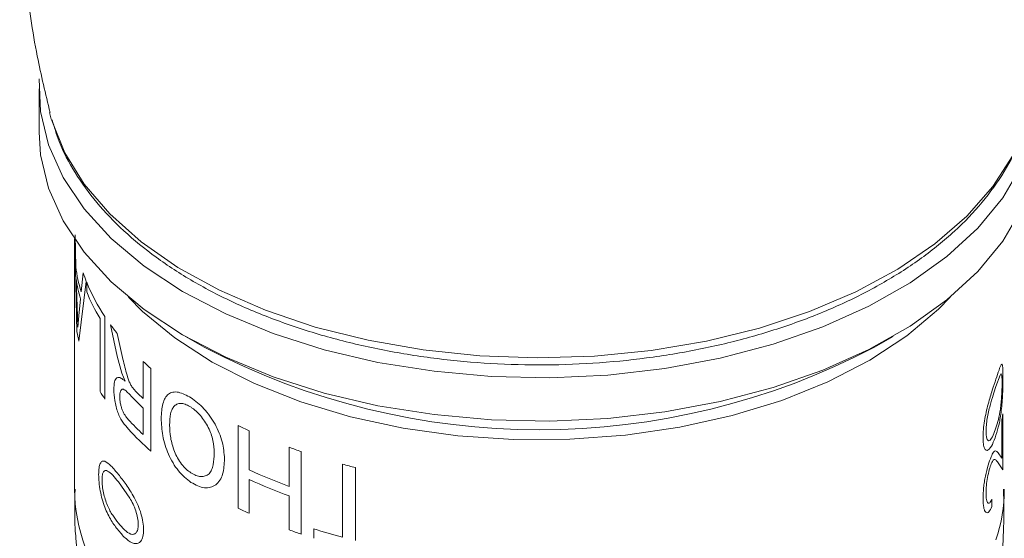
# Model space of a CAD drawing. Header units: millimetres. Extents: x 3 to 556, y 2 to 429.
# Tile 55 of 57: x 464 to 484, y 354 to 365. Entities that reach past the tile are written whole.
import ezdxf

# ---------------------------------------------------------------- set-up
doc = ezdxf.new("R2010")
doc.units = ezdxf.units.MM
doc.header["$LTSCALE"] = 2

msp = doc.modelspace()

# ---------------------------------------------------------------- linework, layer by layer
at = {"color": 7, "linetype": 'Continuous', "lineweight": 0}
for p, q in [((464.7009258, 363.1496633), (464.7009258, 362.2922931)), ((464.9089455, 362.6789305), (464.9444898, 362.5464832)), ((465.4135144, 360.2590057), (465.4282237, 359.6254306)), ((465.4009264, 360.1814431), (465.4009264, 355.2292175)), ((465.5331147, 359.1371723), (465.5743205, 359.5104608)), ((465.4351522, 359.3881251), (465.4539399, 358.8472743)), ((465.6369178, 359.3415202), (465.4918075, 358.1589842)), ((465.6446405, 359.1339417), (465.6446405, 359.3223722)), ((465.488688, 358.6618645), (465.5191522, 358.9971001)), ((465.4539399, 358.8472743), (465.4708691, 358.4384346)), ((465.4708691, 358.4384346), (465.488688, 358.6618645)), ((465.9087597, 357.1635153), (465.9087597, 358.6081636)), ((466.0052404, 358.6435979), (466.0052404, 357.0105191)), ((466.2480168, 357.8599038), (466.1158284, 358.4840605)), ((466.2460016, 358.3132199), (466.3533826, 357.8386003)), ((467.5994321, 358.2517304), (467.9702029, 358.0376225)), ((481.2316491, 358.0376219), (481.6024202, 358.2517301)), ((466.3385265, 357.527586), (466.2480168, 357.8599038)), ((466.7634829, 357.0224843), (466.7634829, 357.7552785)), ((466.4080704, 357.3668545), (466.3385265, 357.527586)), ((466.914856, 357.6178974), (466.914856, 355.9848185)), ((483.7174892, 357.4849968), (483.6363483, 357.2604043)), ((466.5479512, 357.2433705), (466.6160911, 357.1658913)), ((466.7634829, 356.3106302), (466.7634829, 356.8340538)), ((483.7709571, 356.7224955), (483.7709571, 355.6128341)), ((483.7521365, 355.8446344), (483.7521365, 356.6045802)), ((468.6414237, 354.8575161), (468.6414237, 356.4905949)), ((468.8590661, 356.387039), (468.8590661, 355.6123707)), ((469.651114, 355.2852221), (469.651114, 356.0598905)), ((469.8911525, 355.9744046), (469.8911525, 354.3413257)), ((483.6818233, 355.9476518), (483.7521365, 355.8446344)), ((483.7709571, 355.6128341), (483.6672014, 355.7722741)), ((470.706457, 354.2803603), (470.706457, 355.7250087)), ((470.9637796, 355.6583541), (470.9637796, 354.2137058)), ((466.4973226, 355.056097), (466.2714939, 355.3772245)), ((468.8590661, 355.4239401), (468.8590661, 354.7539601)), ((469.651114, 354.4268116), (469.651114, 355.0967916)), ((483.556051, 355.0333341), (483.556051, 354.8867777)), ((470.1356174, 354.2601276), (470.1356174, 354.4485581)), ((465.4314986, 354.2611182), (465.4545141, 353.9694102))]:
    msp.add_line(p, q, dxfattribs=at)
at = {"color": 8, "linetype": 'Continuous', "lineweight": 0}
msp.add_line((465.452659, 358.3412189), (465.4078193, 360.2184799), dxfattribs=at)
at = {"color": 7, "linetype": 'Continuous', "lineweight": 0, "flags": 128}
for points in [[(484.1417983, 361.6242942), (483.7705335, 360.9951886), (483.2752645, 360.3952178), (482.6626914, 359.832497), (481.9410965, 359.3146352), (481.1202389, 358.8486356), (480.2112186, 358.4408), (479.2263265, 358.0966427), (478.1788861, 357.8208199), (477.0830591, 357.6170602), (475.9536652, 357.4881192), (474.805979, 357.4357416), (473.6555187, 357.4606345), (472.5178439, 357.5624619), (471.4083397, 357.739847), (470.3420096, 357.9903904), (469.3332736, 358.3107038), (468.3957741, 358.6964563), (467.5421874, 359.1424301), (466.7840595, 359.6425956), (466.1316411, 360.1901879), (465.5937541, 360.7778015), (465.1776752, 361.3974918), (464.8890279, 362.0408753), (464.731718, 362.6992542), (464.7069627, 363.349201)], [(484.1417983, 360.766924), (483.7705335, 360.1378184), (483.2752645, 359.5378476), (482.6626914, 358.9751268), (481.9410965, 358.457265), (481.1202389, 357.9912654), (480.2112186, 357.5834298), (479.2263265, 357.2392725), (478.1788861, 356.9634497), (477.0830591, 356.75969), (475.9536652, 356.630749), (474.805979, 356.5783714), (473.6555187, 356.6032643), (472.5178439, 356.7050917), (471.4083397, 356.8824768), (470.3420096, 357.1330202), (469.3332736, 357.4533336), (468.3957741, 357.8390861), (467.5421874, 358.2850599), (466.7840595, 358.7852254), (466.1316411, 359.3328177), (465.5937541, 359.9204313), (465.1776752, 360.5401216), (464.8890279, 361.1835051), (464.731718, 361.841884), (464.7009258, 362.2922931)]]:
    msp.add_lwpolyline(points, dxfattribs=at)
at = {"color": 8, "linetype": 'Continuous', "lineweight": 0, "flags": 128}
for points in [[(464.9444898, 362.5464832), (464.9519472, 362.521065), (465.209604, 361.88087), (465.5942625, 361.2622716), (466.1007204, 360.673635), (466.722129, 360.1229208), (467.4500844, 359.6175763), (468.2747425, 359.1644356), (469.1849522, 358.7696272), (470.1684033, 358.4384893), (471.211796, 358.1755001), (472.3010214, 357.9842166), (473.4213505, 357.8672262), (474.5576278, 357.826108), (475.6944948, 357.8614225), (476.8165697, 357.9726878), (477.9086839, 358.1584023), (478.9560657, 358.4160534), (479.9445519, 358.7421566), (480.8607753, 359.1323029), (481.6923425, 359.5812137), (482.4280144, 360.0828224), (483.0578339, 360.6303409), (483.5732925, 361.2163694), (483.9674133, 361.83298)], [(482.7278944, 359.0285825), (482.4980523, 358.793169), (481.8715789, 358.2635181), (481.1390835, 357.7813226), (480.3112443, 357.3536112), (479.4001378, 356.9866241), (478.419049, 356.685712), (477.382281, 356.455261), (476.3049557, 356.2986336), (475.2027833, 356.2181141), (474.0918313, 356.2148738), (472.9883064, 356.2889639), (471.9082947, 356.4393005), (470.867549, 356.6636936), (469.8812435, 356.9588699), (468.9637618, 357.3205254), (468.128484, 357.7433871), (467.3875879, 358.2212874), (466.7518774, 358.7472576), (466.4739594, 359.0285826)]]:
    msp.add_lwpolyline(points, dxfattribs=at)
at = {"color": 7, "linetype": 'Continuous', "lineweight": 0}
for centre, radius, start, end in [((468.6093313, 360.053422), 3.2097698, 187.66265344, 196.5861393), ((468.86373, 360.6332134), 3.4757429, 198.84597759, 201.81623031), ((468.6081473, 359.8652129), 3.2086618, 188.550871, 195.69717126), ((469.2484018, 360.8017041), 3.8955768, 202.31798562, 213.64109947), ((469.1708678, 360.5760776), 3.809729, 202.24329454, 211.1010888), ((469.8981329, 361.2309994), 4.6745588, 215.98942794, 218.62223709), ((468.6049809, 358.9230928), 3.2055749, 190.45827021, 193.79027703), ((474.6009265, 370.7034599), 14.2965008, 242.36738228, 297.63261279), ((470.9152655, 362.1778232), 6.0659872, 226.8086986, 228.73961848), ((469.5129444, 359.3294258), 4.2049157, 211.00347878, 213.46827737), ((470.6988877, 361.2146875), 5.7499547, 224.76043205, 226.80970495), ((470.6077371, 360.9324402), 5.6191692, 222.97390596, 226.83260699), ((480.6537476, 357.1595758), 3.147703, 349.84465395, 352.01829495), ((470.5861671, 360.3870637), 5.5884008, 222.52991201, 226.83992303), ((470.6968299, 360.3069588), 5.7431893, 222.65196261, 228.81331578), ((473.0234652, 365.4197976), 9.9465044, 243.86032169, 245.24874237), ((473.7135148, 367.0870821), 11.7516831, 249.77627846, 251.01862125), ((473.3947614, 365.471211), 10.8521549, 245.29455364, 249.82015048), ((474.1778198, 368.5963188), 13.3312034, 254.9065697, 256.04902786), ((473.3947614, 365.2827805), 10.8521549, 245.29455364, 249.82015048), ((473.0234652, 363.7867188), 9.9465044, 243.86032169, 245.24874237), ((473.7135148, 365.4540032), 11.7516831, 249.77627846, 251.01862125), ((474.0251374, 366.5962714), 12.755207, 252.24569474, 254.91911442)]:
    msp.add_arc(centre, radius, start, end, dxfattribs=at)
at = {"color": 8, "linetype": 'Continuous', "lineweight": 0}
for centre, radius, start, end in [((468.9205598, 355.2991242), 3.5203277, 181.13785383, 219.12568321), ((480.6469512, 355.2346519), 3.1539806, 341.38020029, 359.90129242)]:
    msp.add_arc(centre, radius, start, end, dxfattribs=at)
at = {"color": 7, "linetype": 'Continuous', "lineweight": 0}
for points, knots in [([(464.7214072, 371.4399496), (464.6311903, 370.9393017), (464.4487421, 369.9268267), (464.3269092, 368.3818757), (464.3148996, 366.8299994), (464.4271632, 365.2971829), (464.6226754, 363.9088615), (464.8304284, 363.0479894), (464.9197378, 362.6779159)], [0, 0, 0, 0, 0.1728245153, 0.3495081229, 0.5247827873, 0.6984829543, 0.8703832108, 1, 1, 1, 1]), ([(464.9600097, 362.5371203), (465.0016749, 362.393332), (465.1055541, 362.0348398), (465.4021474, 361.4848914), (465.8286513, 360.8916146), (466.3671238, 360.3307991), (467.0062751, 359.808548), (467.7396746, 359.3321835), (468.5569721, 358.9079183), (469.4473025, 358.5409006), (470.3991393, 358.2351869), (471.4007782, 357.9939044), (472.4401761, 357.819502), (473.5049926, 357.7136761), (474.5826561, 357.67751), (475.6604649, 357.7113149), (476.7257117, 357.814765), (477.7658557, 357.9867875), (478.7686795, 358.2257181), (479.7224087, 358.5292075), (480.6157848, 358.8944575), (481.4380457, 359.3180858), (482.1791028, 359.7962377), (482.8284724, 360.3243684), (483.3786278, 360.896474), (483.8133491, 361.5064959), (484.1036043, 362.0488196), (484.1991084, 362.3928885), (484.2330596, 362.5152029)], [0, 0, 0, 0, 0.02562847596, 0.06389677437, 0.10264033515, 0.14186891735, 0.18146719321, 0.22128115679, 0.26118295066, 0.30107937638, 0.34093754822, 0.38075053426, 0.42052307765, 0.46026590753, 0.49999216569, 0.53971614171, 0.57945052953, 0.61920783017, 0.6590032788, 0.69885160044, 0.73876575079, 0.77875311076, 0.81880946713, 0.85890424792, 0.89894120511, 0.93877918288, 0.97823638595, 1, 1, 1, 1]), ([(466.3533826, 357.8386003), (466.3781474, 357.7351994), (466.4152732, 357.5801871), (466.4690882, 357.3987616), (466.5111001, 357.3027509), (466.5356638, 357.26317), (466.5479512, 357.2433705)], [0, 0, 0, 0, 0.50040250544, 0.75017225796, 0.87502914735, 1, 1, 1, 1]), ([(483.6364991, 357.4074211), (483.6573615, 357.4717206), (483.6990129, 357.6000929), (483.7361947, 357.697072), (483.7570854, 357.7058373), (483.7676896, 357.6649966), (483.7739133, 357.5805385), (483.774604, 357.4898864), (483.7749493, 357.44456)], [0, 0, 0, 0, 0.2505016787, 0.5001200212, 0.630106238, 0.750140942, 0.8750693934, 1, 1, 1, 1]), ([(483.7572681, 357.3314957), (483.7567492, 357.3684856), (483.7557096, 357.4426041), (483.7476913, 357.5020189), (483.7351964, 357.5176116), (483.7234392, 357.495956), (483.7174892, 357.4849968)], [0, 0, 0, 0, 0.2504499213, 0.5018396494, 0.7478967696, 1, 1, 1, 1]), ([(466.1805015, 357.2043928), (466.1829895, 357.2582485), (466.1867325, 357.3392694), (466.2139469, 357.4051924), (466.2506862, 357.446436), (466.3158892, 357.4407614), (466.3773002, 357.3915248), (466.4080704, 357.3668545)], [0, 0, 0, 0, 0.2495363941, 0.3754042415, 0.5001120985, 0.7495287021, 1, 1, 1, 1]), ([(483.3798918, 356.2550818), (483.3812921, 356.3057186), (483.3840925, 356.4069889), (483.4073024, 356.5808775), (483.4410854, 356.7546009), (483.4948368, 356.9698353), (483.5662981, 357.2001522), (483.613072, 357.3382526), (483.6364991, 357.4074211)], [0, 0, 0, 0, 0.1249094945, 0.2498110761, 0.3711418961, 0.4998875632, 0.7495151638, 1, 1, 1, 1]), ([(483.6363483, 356.4438619), (483.6528071, 356.4971661), (483.6856714, 356.6036015), (483.7179857, 356.7708301), (483.7379285, 356.9356695), (483.7488796, 357.0719915), (483.7544916, 357.1868256), (483.7569255, 357.2733595), (483.7571539, 357.3121123), (483.7572681, 357.3314957)], [0, 0, 0, 0, 0.2504718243, 0.5001308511, 0.6251361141, 0.7499781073, 0.8748214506, 0.9373880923, 1, 1, 1, 1]), ([(483.7749493, 357.44456), (483.7746073, 357.394346), (483.7739198, 357.2934355), (483.7676555, 357.1181748), (483.7568554, 356.9442488), (483.7360494, 356.7304838), (483.6989933, 356.5049239), (483.6575773, 356.3676326), (483.6364991, 356.2977598)], [0, 0, 0, 0, 0.1245502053, 0.2502968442, 0.3723935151, 0.4983976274, 0.7447151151, 1, 1, 1, 1]), ([(466.4728123, 356.4156996), (466.43476, 356.459539), (466.3776856, 356.5252934), (466.3071664, 356.6387632), (466.259654, 356.7437966), (466.2240413, 356.8626411), (466.189445, 357.0239203), (466.1840752, 357.1322779), (466.1805015, 357.2043928)], [0, 0, 0, 0, 0.2505686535, 0.3758261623, 0.500757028, 0.625787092, 0.7509510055, 1, 1, 1, 1]), ([(466.4963921, 357.1020481), (466.4719198, 357.1275475), (466.4352149, 357.165793), (466.3886623, 357.201702), (466.3567305, 357.212723), (466.3299847, 357.202681), (466.3118678, 357.1696474), (466.3000488, 357.1228209), (466.2987288, 357.08181), (466.2980688, 357.0613046)], [0, 0, 0, 0, 0.2503024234, 0.3754187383, 0.5003617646, 0.6217034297, 0.7499744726, 0.874987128, 1, 1, 1, 1]), ([(467.1179399, 356.6331124), (467.1236509, 356.7354261), (467.1322798, 356.8900161), (467.1944773, 357.0374393), (467.2607704, 357.1170947), (467.3501756, 357.1556379), (467.4937217, 357.1547028), (467.6232346, 357.0854027), (467.7086319, 357.039708)], [0, 0, 0, 0, 0.2498615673, 0.3775264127, 0.5003565, 0.6219785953, 0.7507425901, 1, 1, 1, 1]), ([(483.6363483, 357.2604043), (483.6183356, 357.20652), (483.5823498, 357.0988697), (483.5296643, 356.9265002), (483.4885896, 356.7652026), (483.4622938, 356.6308437), (483.4429745, 356.4930745), (483.4403491, 356.4129888), (483.4390505, 356.373376)], [0, 0, 0, 0, 0.2504537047, 0.5003566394, 0.6269802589, 0.7500754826, 0.8763798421, 1, 1, 1, 1]), ([(466.2980688, 357.0613046), (466.3001071, 357.0205976), (466.3031849, 356.9591296), (466.3247096, 356.8677992), (466.3462974, 356.8019689), (466.3732832, 356.7423767), (466.4134597, 356.6735397), (466.4462016, 356.6350174), (466.4679374, 356.6094443)], [0, 0, 0, 0, 0.2490953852, 0.3761371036, 0.4996919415, 0.6212804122, 0.748586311, 1, 1, 1, 1]), ([(467.7094275, 356.8507513), (467.6772885, 356.8698998), (467.6130297, 356.9081854), (467.5229833, 356.9314208), (467.4441544, 356.9230057), (467.3805374, 356.8836397), (467.3331273, 356.8162539), (467.2930246, 356.6952865), (467.2885042, 356.5780471), (467.2855148, 356.5005125)], [0, 0, 0, 0, 0.1250511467, 0.2500276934, 0.3744611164, 0.5000394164, 0.6221880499, 0.7501394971, 1, 1, 1, 1]), ([(467.7086319, 357.039708), (467.7952981, 356.9742544), (467.925505, 356.8759171), (468.0840725, 356.6784458), (468.2224414, 356.4625912), (468.3449474, 356.1615251), (468.3633429, 355.9425333), (468.3725498, 355.8329277)], [0, 0, 0, 0, 0.2496238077, 0.3750341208, 0.5004099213, 0.7499548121, 1, 1, 1, 1]), ([(468.1679236, 355.9476014), (468.1639029, 356.0276808), (468.1578423, 356.1483858), (468.1084363, 356.3222879), (468.0525145, 356.452648), (467.9813364, 356.5764271), (467.8969546, 356.6888862), (467.8199079, 356.7666809), (467.7567705, 356.818495), (467.7252103, 356.8399979), (467.7094275, 356.8507513)], [0, 0, 0, 0, 0.2497242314, 0.3764132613, 0.4998146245, 0.626332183, 0.7498228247, 0.8747880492, 0.9373829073, 1, 1, 1, 1]), ([(467.7078348, 355.3652684), (467.6219722, 355.4335339), (467.4929687, 355.5360988), (467.3503716, 355.7472819), (467.2609773, 355.9201398), (467.1941407, 356.1049568), (467.1320149, 356.3517128), (467.1235346, 356.5212578), (467.1179399, 356.6331124)], [0, 0, 0, 0, 0.2492257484, 0.3744472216, 0.4996425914, 0.6212145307, 0.7501023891, 1, 1, 1, 1]), ([(467.2855148, 356.5005125), (467.2889186, 356.418523), (467.2957141, 356.2548363), (467.3586047, 356.0218389), (467.4422395, 355.8453754), (467.5210078, 355.7261227), (467.6107015, 355.6246661), (467.6747466, 355.577819), (467.7067735, 355.5543922)], [0, 0, 0, 0, 0.2501339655, 0.4993761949, 0.6236616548, 0.7496960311, 0.8748307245, 1, 1, 1, 1]), ([(483.4390505, 356.373376), (483.4403231, 356.3384887), (483.4428699, 356.2686722), (483.4618361, 356.2095285), (483.4876044, 356.1836116), (483.5286053, 356.201378), (483.5824413, 356.2931615), (483.6183596, 356.3935734), (483.6363483, 356.4438619)], [0, 0, 0, 0, 0.1247917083, 0.2497334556, 0.3684391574, 0.4997109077, 0.7494445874, 1, 1, 1, 1]), ([(483.6364991, 356.2977598), (483.6132763, 356.2338423), (483.5669157, 356.1062407), (483.4952719, 356.0030177), (483.4413111, 355.9935025), (483.4076345, 356.0348094), (483.3841793, 356.1197175), (483.3813209, 356.2099623), (483.3798918, 356.2550818)], [0, 0, 0, 0, 0.2505372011, 0.5001592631, 0.6296476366, 0.750226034, 0.8751210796, 1, 1, 1, 1]), ([(467.7067735, 355.5543922), (467.7401871, 355.5351198), (467.8070032, 355.4965816), (467.905104, 355.4763578), (467.9931759, 355.4893017), (468.0699528, 355.5304718), (468.1200229, 355.6116069), (468.1612313, 355.7457566), (468.1652468, 355.8668681), (468.1679236, 355.9476014)], [0, 0, 0, 0, 0.1250103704, 0.2499790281, 0.3749858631, 0.4999028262, 0.6248348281, 0.7499135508, 1, 1, 1, 1]), ([(483.5392482, 355.8721993), (483.5555144, 355.9068112), (483.5880609, 355.9760652), (483.6383069, 355.9968277), (483.6644074, 355.9673326), (483.6818233, 355.9476518)], [0, 0, 0, 0, 0.2495028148, 0.4992236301, 1, 1, 1, 1]), ([(465.8803935, 355.5230955), (465.8818703, 355.5686169), (465.8848237, 355.6596566), (465.9101658, 355.7472365), (465.9496865, 355.7906498), (466.0188775, 355.7873019), (466.1255504, 355.7009616), (466.2230175, 355.5826295), (466.2718343, 355.5233624)], [0, 0, 0, 0, 0.1249098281, 0.2498110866, 0.3711420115, 0.499885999, 0.7495155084, 1, 1, 1, 1]), ([(468.3725498, 355.8329277), (468.3666314, 355.7268457), (468.3577481, 355.56762), (468.2843905, 355.4037563), (468.202192, 355.3133691), (468.0967501, 355.2623431), (467.93331, 355.2465218), (467.7979471, 355.3178107), (467.7078348, 355.3652684)], [0, 0, 0, 0, 0.2500073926, 0.3752530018, 0.5004264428, 0.625625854, 0.7507758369, 1, 1, 1, 1]), ([(483.3798918, 355.0482637), (483.3817747, 355.1164985), (483.384602, 355.2189608), (483.4064902, 355.3753846), (483.4351641, 355.5297219), (483.4812548, 355.7192583), (483.5199195, 355.8212253), (483.5392482, 355.8721993)], [0, 0, 0, 0, 0.24991650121, 0.37527826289, 0.50061697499, 0.7503546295, 1, 1, 1, 1]), ([(483.6672014, 355.7722741), (483.6514164, 355.7907392), (483.6277602, 355.8184119), (483.5855004, 355.8213626), (483.5571691, 355.763509), (483.5430278, 355.7346319)], [0, 0, 0, 0, 0.5011061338, 0.7509814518, 1, 1, 1, 1]), ([(466.2714939, 355.3772245), (466.2333278, 355.4232067), (466.1570798, 355.5150696), (466.0711946, 355.5890657), (466.0119051, 355.6061807), (465.9768827, 355.5808355), (465.9526728, 355.5204474), (465.9494889, 355.4506913), (465.9479141, 355.4161888)], [0, 0, 0, 0, 0.250454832, 0.5003575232, 0.62697974, 0.750081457, 0.8763862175, 1, 1, 1, 1]), ([(483.5430278, 355.7346319), (483.5364876, 355.7178924), (483.5234107, 355.6844219), (483.4972138, 355.596881), (483.468427, 355.465217), (483.4431481, 355.2975935), (483.4404169, 355.2019695), (483.4390505, 355.1541289)], [0, 0, 0, 0, 0.1254039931, 0.2507443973, 0.5003993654, 0.7500502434, 1, 1, 1, 1]), ([(466.2718343, 354.4137071), (466.2233915, 354.477189), (466.1266821, 354.6039218), (466.019449, 354.8187085), (465.9499676, 355.0286378), (465.9105426, 355.1999021), (465.8849142, 355.3720802), (465.8819004, 355.4727594), (465.8803935, 355.5230955)], [0, 0, 0, 0, 0.250534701, 0.5001571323, 0.6296441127, 0.750226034, 0.8751217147, 1, 1, 1, 1]), ([(465.9479141, 355.4161888), (465.9494579, 355.3762922), (465.9525473, 355.296455), (465.9763091, 355.1613508), (466.0105623, 355.0287364), (466.0695008, 354.8688263), (466.1572051, 354.708993), (466.2333561, 354.610173), (466.2714939, 354.5606821)], [0, 0, 0, 0, 0.1247986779, 0.2497344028, 0.36843915, 0.4997116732, 0.7494463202, 1, 1, 1, 1]), ([(466.2718343, 355.5233624), (466.3229419, 355.4597177), (466.4249766, 355.3326531), (466.563468, 355.1173339), (466.6625268, 354.9128493), (466.7227648, 354.7460663), (466.7638102, 354.577581), (466.7687611, 354.4768998), (466.7712366, 354.4265579)], [0, 0, 0, 0, 0.2505023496, 0.5001204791, 0.6301100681, 0.7501450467, 0.8750692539, 1, 1, 1, 1]), ([(465.4158707, 355.2287016), (465.4079721, 354.969444), (465.3981242, 354.6462053), (465.4259841, 354.3247469), (465.4314986, 354.2611182)], [0, 0, 0, 0, 0.8020625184, 1, 1, 1, 1]), ([(483.6780052, 353.0914081), (483.7260487, 353.5537882), (483.7999287, 354.2648232), (483.7895957, 354.9797269), (483.7859821, 355.2297347)], [0, 0, 0, 0, 0.6502916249, 1, 1, 1, 1]), ([(466.6654836, 354.5329325), (466.6627293, 354.5757386), (466.65721, 354.6615155), (466.6177707, 354.8052975), (466.5624696, 354.9414198), (466.5192133, 355.0175632), (466.4973226, 355.056097)], [0, 0, 0, 0, 0.2504378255, 0.5018388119, 0.7478958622, 1, 1, 1, 1]), ([(483.556051, 354.8867777), (483.5354699, 354.845752), (483.4943506, 354.7637861), (483.4432071, 354.7605586), (483.4112929, 354.8052903), (483.3861058, 354.8823095), (483.3823821, 354.981757), (483.3798918, 355.0482637)], [0, 0, 0, 0, 0.2500464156, 0.4995714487, 0.626746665, 0.7503827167, 1, 1, 1, 1]), ([(483.4390505, 355.1541289), (483.4405433, 355.1073011), (483.4427748, 355.0372982), (483.4584105, 354.9805539), (483.4738877, 354.9555108), (483.4926724, 354.9490826), (483.5204254, 354.9654899), (483.5418656, 355.00632), (483.556051, 355.0333341)], [0, 0, 0, 0, 0.2493652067, 0.3727758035, 0.4996627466, 0.6222327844, 0.7500608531, 1, 1, 1, 1]), ([(466.2714939, 354.5606821), (466.3110289, 354.5144424), (466.3899697, 354.422114), (466.4962586, 354.342935), (466.5744531, 354.3333149), (466.6234244, 354.3631074), (466.6511922, 354.4186011), (466.6636987, 354.4785733), (466.6648884, 354.5148071), (466.6654836, 354.5329325)], [0, 0, 0, 0, 0.2504728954, 0.5001274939, 0.6251368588, 0.7499790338, 0.874821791, 0.9373815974, 1, 1, 1, 1]), ([(466.7712366, 354.4265579), (466.7687805, 354.3813196), (466.7638447, 354.2904087), (466.7225127, 354.1997558), (466.6613218, 354.153809), (466.5630287, 354.15179), (466.4249721, 354.2375171), (466.3234849, 354.3542814), (466.2718343, 354.4137071)], [0, 0, 0, 0, 0.124550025, 0.2502956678, 0.3723958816, 0.498398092, 0.7447162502, 1, 1, 1, 1])]:
    msp.add_open_spline(points, degree=3, knots=knots, dxfattribs=at)

doc.saveas('drawing.dxf')
